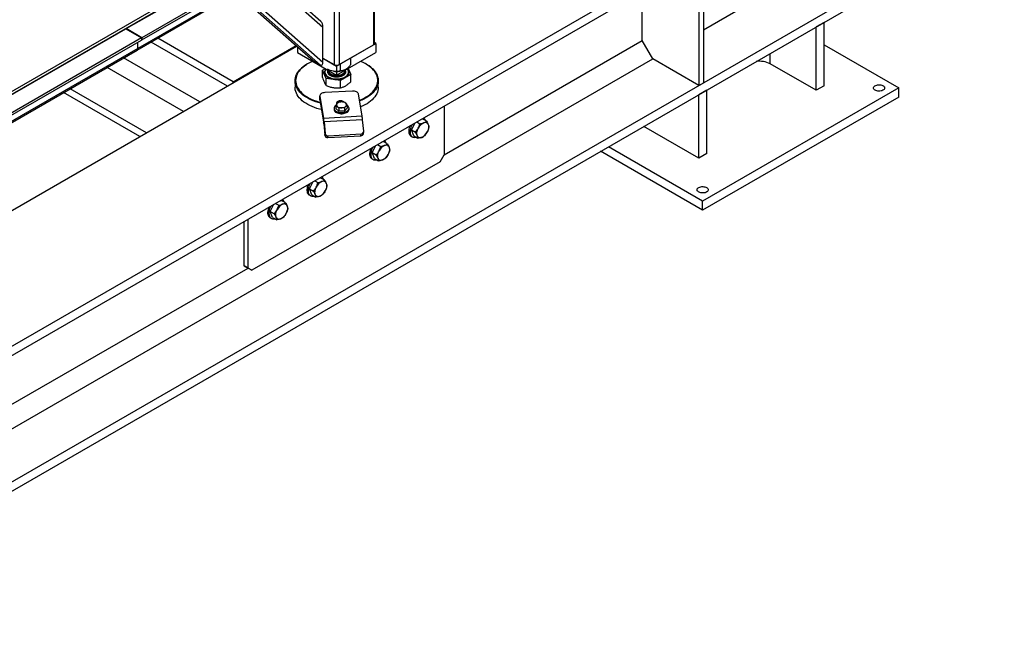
# Model space of a CAD drawing. Header units: millimetres. Extents: x 0 to 841, y 0 to 594.
# Tile 76 of 111: x 699 to 731, y 307 to 328. Entities that reach past the tile are written whole.
import ezdxf

# ---------------------------------------------------------------- set-up
doc = ezdxf.new("R2010")
doc.units = ezdxf.units.MM
doc.layers.add('TRAIT-FORT', color=4, linetype='Continuous', lineweight=25)

msp = doc.modelspace()

# ---------------------------------------------------------------- linework, layer by layer
at = {"layer": 'TRAIT-FORT', "color": 4, "linetype": 'Continuous', "lineweight": 25}
for p, q in [((702.287, 327.271), (730.564, 343.596)), ((731.078, 343.299), (702.801, 326.974)), ((702.801, 326.9), (731.078, 343.224)), ((702.65, 326.568), (730.934, 342.896)), ((730.956, 342.946), (702.672, 326.618)), ((689.946, 311.893), (728.259, 334.01)), ((689.946, 311.589), (728.259, 333.706)), ((710.668, 332.213), (695.988, 323.739)), ((695.988, 323.65), (710.668, 332.124)), ((710.399, 330.01), (710.399, 326.743)), ((710.431, 326.788), (710.431, 330.028)), ((721.213, 329.639), (721.213, 325.497)), ((689.946, 307.447), (728.259, 329.564)), ((689.946, 307.142), (728.259, 329.259)), ((709.113, 329.324), (709.113, 326.09)), ((709.268, 329.326), (709.268, 326.09)), ((721.059, 329.55), (721.059, 325.408)), ((706.999, 328.863), (708.74, 327.325)), ((708.676, 327.504), (707.083, 328.911)), ((706.048, 328.314), (708.419, 326.22)), ((706.049, 328.315), (708.432, 326.211)), ((706.098, 328.343), (708.663, 326.077)), ((706.212, 328.409), (708.74, 326.176)), ((719.204, 326.879), (719.204, 328.479)), ((721.213, 327.237), (723.511, 328.564)), ((708.74, 326.176), (708.74, 327.325)), ((725.173, 327.478), (724.91, 327.326)), ((724.91, 325.248), (724.91, 327.326)), ((725.173, 325.4), (725.173, 327.478)), ((671.739, 309.637), (702.28, 327.267)), ((702.28, 327.267), (702.794, 326.971)), ((702.287, 327.271), (702.287, 327.264)), ((702.801, 326.974), (702.287, 327.271)), ((702.794, 326.971), (672.254, 309.34)), ((672.254, 309.266), (702.794, 326.896)), ((696.073, 319.883), (707.878, 326.698)), ((702.672, 326.618), (702.672, 326.826)), ((702.672, 326.618), (702.672, 326.826)), ((702.794, 326.971), (702.794, 326.896)), ((702.794, 326.904), (702.801, 326.9)), ((702.801, 326.974), (702.801, 326.9)), ((705.606, 325.386), (703.104, 326.83)), ((705.798, 325.527), (703.322, 326.956)), ((705.798, 325.527), (707.858, 326.716)), ((707.905, 326.674), (707.905, 326.491)), ((709.19, 326.046), (710.476, 326.788)), ((709.268, 326.09), (710.399, 326.743)), ((710.476, 326.788), (710.431, 326.814)), ((710.476, 326.788), (710.476, 326.491)), ((712.712, 323.131), (719.204, 326.879)), ((719.552, 326.278), (719.204, 326.879)), ((725.173, 326.736), (727.616, 325.326)), ((672.09, 308.926), (702.65, 326.568)), ((702.672, 326.618), (672.112, 308.976)), ((707.905, 326.491), (709.19, 325.749)), ((709.19, 325.749), (710.476, 326.491)), ((723.402, 326.118), (723.402, 326.456)), ((689.946, 309.187), (719.552, 326.278)), ((704.705, 324.866), (702.204, 326.311)), ((708.239, 326.119), (708.226, 326.112)), ((708.432, 326.211), (708.663, 326.077)), ((708.74, 326.305), (709.19, 326.046)), ((708.74, 326.305), (709.113, 326.09)), ((709.19, 326.046), (709.19, 325.749)), ((709.316, 325.894), (709.316, 326.118)), ((709.657, 326.091), (709.657, 326.315)), ((710.155, 326.112), (710.142, 326.12)), ((721.059, 325.408), (719.552, 326.278)), ((724.91, 325.248), (723.402, 326.118)), ((704.165, 324.555), (701.663, 325.999)), ((708.724, 325.908), (708.819, 325.963)), ((708.849, 325.639), (708.724, 325.908)), ((708.724, 325.673), (708.724, 325.908)), ((708.802, 325.848), (708.802, 325.847)), ((708.918, 325.906), (708.918, 325.9)), ((708.918, 325.872), (708.918, 325.863)), ((709.657, 325.764), (709.316, 325.567)), ((709.462, 325.906), (709.472, 325.891)), ((709.463, 325.9), (709.463, 325.906)), ((709.463, 325.863), (709.463, 325.872)), ((709.564, 325.964), (709.657, 325.764)), ((709.579, 325.846), (709.579, 325.848)), ((709.657, 325.529), (709.657, 325.764)), ((705.798, 325.497), (705.798, 325.527)), ((707.827, 325.556), (707.827, 325.348)), ((709.316, 325.567), (708.849, 325.639)), ((708.849, 325.404), (708.849, 325.639)), ((709.316, 325.332), (709.316, 325.567)), ((710.554, 325.348), (710.554, 325.556)), ((721.059, 325.408), (721.213, 325.497)), ((725.173, 325.4), (724.91, 325.248)), ((702.738, 323.731), (700.236, 325.175)), ((702.957, 323.857), (700.455, 325.301)), ((708.637, 325.068), (708.637, 324.95)), ((709.706, 325.224), (708.801, 325.173)), ((710.028, 324.398), (709.905, 325.129)), ((721.323, 325.255), (721.059, 325.103)), ((721.059, 323.025), (721.059, 325.103)), ((727.616, 325.326), (721.188, 321.615)), ((721.323, 323.177), (721.323, 325.255)), ((727.616, 325.029), (727.616, 325.326)), ((708.637, 324.95), (708.638, 324.939)), ((708.638, 325.058), (708.761, 324.327)), ((708.638, 324.939), (708.638, 325.058)), ((708.638, 324.939), (708.761, 324.208)), ((709.162, 324.756), (709.162, 324.656)), ((709.189, 324.825), (709.193, 324.8)), ((709.539, 324.765), (709.539, 324.665)), ((709.544, 324.748), (709.539, 324.751)), ((727.616, 325.029), (721.188, 321.318)), ((709.105, 324.661), (709.105, 324.624)), ((709.263, 324.564), (709.162, 324.656)), ((709.263, 324.663), (709.263, 324.564)), ((709.452, 324.569), (709.263, 324.564)), ((709.452, 324.668), (709.452, 324.569)), ((709.452, 324.569), (709.539, 324.665)), ((709.596, 324.624), (709.596, 324.661)), ((712.712, 324.731), (712.712, 323.131)), ((710.028, 324.398), (708.761, 324.327)), ((708.761, 324.327), (708.761, 324.208)), ((708.775, 324.212), (708.768, 324.15)), ((708.768, 324.15), (708.803, 323.774)), ((710.042, 324.283), (708.775, 324.212)), ((708.775, 324.212), (708.81, 323.835)), ((710.076, 323.906), (710.042, 324.283)), ((711.643, 323.95), (711.762, 324.183)), ((711.814, 324.213), (711.919, 324.152)), ((711.946, 324.289), (712.005, 324.311)), ((712.138, 324.234), (712.005, 324.311)), ((708.803, 323.774), (708.81, 323.835)), ((708.908, 323.758), (709.994, 323.819)), ((709.987, 323.758), (709.994, 323.819)), ((710.069, 323.83), (710.076, 323.891)), ((711.643, 323.95), (711.776, 323.873)), ((711.719, 323.752), (711.643, 323.95)), ((721.059, 323.025), (719.259, 324.064)), ((708.901, 323.697), (708.908, 323.758)), ((708.901, 323.697), (709.987, 323.758)), ((710.529, 323.471), (710.634, 323.41)), ((710.661, 323.547), (710.72, 323.569)), ((710.853, 323.492), (710.72, 323.569)), ((711.631, 323.745), (711.67, 323.722)), ((711.719, 323.752), (711.852, 323.675)), ((710.357, 323.207), (710.476, 323.44)), ((710.357, 323.207), (710.49, 323.131)), ((710.433, 323.01), (710.357, 323.207)), ((712.583, 322.908), (712.712, 323.131)), ((721.188, 321.318), (717.845, 323.248)), ((721.188, 321.615), (718.102, 323.396)), ((721.323, 323.177), (721.059, 323.025)), ((712.583, 322.908), (706.412, 319.346)), ((710.346, 323.002), (710.384, 322.98)), ((710.433, 323.01), (710.566, 322.933)), ((708.3, 322.02), (708.419, 322.253)), ((708.472, 322.283), (708.577, 322.223)), ((708.604, 322.359), (708.663, 322.381)), ((708.796, 322.304), (708.663, 322.381)), ((708.3, 322.02), (708.433, 321.943)), ((708.376, 321.822), (708.3, 322.02)), ((707.014, 321.278), (707.134, 321.511)), ((707.186, 321.541), (707.291, 321.48)), ((707.318, 321.617), (707.377, 321.639)), ((707.51, 321.562), (707.377, 321.639)), ((708.289, 321.815), (708.327, 321.793)), ((708.376, 321.822), (708.509, 321.745)), ((721.188, 321.318), (721.188, 321.615)), ((707.014, 321.278), (707.148, 321.201)), ((707.09, 321.08), (707.014, 321.278)), ((706.155, 319.494), (706.155, 320.946)), ((706.284, 319.42), (706.284, 321.02)), ((707.003, 321.073), (707.041, 321.05)), ((707.09, 321.08), (707.224, 321.003)), ((698.03, 314.655), (706.284, 319.42)), ((706.155, 319.494), (706.284, 319.42)), ((706.284, 319.42), (706.155, 319.494)), ((706.284, 319.42), (706.412, 319.346)), ((706.412, 319.346), (706.284, 319.42))]:
    msp.add_line(p, q, dxfattribs=at)
at = {"layer": 'TRAIT-FORT', "color": 4, "linetype": 'Continuous', "lineweight": 25, "flags": 128}
for points in [[(702.65, 326.568), (702.65, 326.568), (702.659, 326.576), (702.666, 326.587), (702.671, 326.602), (702.672, 326.618)], [(702.65, 326.568), (702.65, 326.568), (702.659, 326.576), (702.666, 326.587), (702.671, 326.601), (702.672, 326.618)], [(708.034, 325.138), (707.987, 325.185), (707.946, 325.234), (707.91, 325.285), (707.881, 325.336), (707.858, 325.389), (707.841, 325.442), (707.831, 325.497), (707.827, 325.551), (707.829, 325.605), (707.839, 325.659), (707.854, 325.713), (707.876, 325.766), (707.904, 325.818), (707.939, 325.868), (707.979, 325.917), (708.025, 325.965), (708.077, 326.01), (708.134, 326.053), (708.196, 326.094), (708.226, 326.112)], [(708.406, 326.201), (708.345, 326.175), (708.275, 326.14), (708.209, 326.102), (708.148, 326.061), (708.092, 326.019), (708.041, 325.974), (707.995, 325.927), (707.956, 325.879), (707.922, 325.829), (707.894, 325.778), (707.872, 325.726), (707.857, 325.673), (707.848, 325.619), (707.845, 325.566), (707.849, 325.512), (707.859, 325.459), (707.875, 325.406), (707.898, 325.354), (707.927, 325.303), (707.962, 325.253), (708.003, 325.205), (708.049, 325.159)], [(709.939, 324.925), (709.999, 324.95), (710.071, 324.983), (710.139, 325.02), (710.203, 325.059), (710.262, 325.1), (710.315, 325.144), (710.364, 325.19), (710.406, 325.238), (710.443, 325.287), (710.474, 325.337), (710.499, 325.389), (710.517, 325.442), (710.53, 325.495), (710.535, 325.548), (710.535, 325.602), (710.528, 325.655), (710.514, 325.709), (710.495, 325.761), (710.469, 325.812), (710.437, 325.863), (710.399, 325.912), (710.355, 325.959), (710.306, 326.004), (710.252, 326.048), (710.192, 326.089), (710.128, 326.128), (710.059, 326.164), (709.986, 326.197), (709.975, 326.201)], [(710.155, 326.112), (710.206, 326.081), (710.266, 326.039), (710.321, 325.995), (710.371, 325.949), (710.415, 325.901), (710.454, 325.852), (710.486, 325.801), (710.513, 325.749), (710.532, 325.695), (710.546, 325.642), (710.553, 325.587), (710.553, 325.533), (710.548, 325.479), (710.535, 325.425), (710.516, 325.372), (710.491, 325.319), (710.46, 325.268), (710.423, 325.218), (710.379, 325.17), (710.33, 325.124), (710.276, 325.079), (710.217, 325.037), (710.152, 324.998), (710.083, 324.96), (710.01, 324.926), (709.943, 324.899)], [(708.802, 325.847), (708.803, 325.831), (708.81, 325.802), (708.823, 325.775), (708.842, 325.748), (708.866, 325.723), (708.896, 325.7), (708.931, 325.68), (708.97, 325.662), (709.013, 325.647), (709.058, 325.636), (709.106, 325.628), (709.155, 325.623), (709.205, 325.623), (709.254, 325.626), (709.303, 325.632), (709.349, 325.642), (709.393, 325.656), (709.434, 325.672), (709.471, 325.692), (709.503, 325.713), (709.53, 325.738), (709.551, 325.764), (709.566, 325.791), (709.576, 325.819), (709.579, 325.846)], [(708.844, 325.949), (708.84, 325.944), (708.821, 325.918), (708.809, 325.89), (708.803, 325.861), (708.803, 325.832), (708.81, 325.804), (708.823, 325.776), (708.842, 325.75), (708.866, 325.725), (708.896, 325.702), (708.931, 325.681), (708.97, 325.664), (709.013, 325.649), (709.058, 325.637), (709.106, 325.629), (709.155, 325.625), (709.205, 325.624), (709.254, 325.627), (709.303, 325.634), (709.349, 325.644), (709.393, 325.657), (709.434, 325.674), (709.471, 325.693), (709.503, 325.715), (709.53, 325.739), (709.551, 325.765), (709.566, 325.792), (709.576, 325.821), (709.579, 325.849), (709.575, 325.878), (709.565, 325.906), (709.565, 325.906)], [(708.803, 325.776), (708.82, 325.748), (708.842, 325.721), (708.87, 325.697), (708.904, 325.674), (708.942, 325.654), (708.984, 325.638), (709.03, 325.624), (709.078, 325.614), (709.129, 325.608), (709.18, 325.605), (709.231, 325.606), (709.282, 325.611), (709.331, 325.619), (709.378, 325.632), (709.422, 325.647), (709.462, 325.666), (709.497, 325.687), (709.527, 325.711), (709.553, 325.737), (709.572, 325.764), (709.584, 325.793), (709.591, 325.823), (709.59, 325.852), (709.584, 325.882), (709.57, 325.91), (709.56, 325.927)], [(709.082, 325.878), (709.03, 325.888), (708.981, 325.902), (708.936, 325.919), (708.895, 325.94), (708.895, 325.94)], [(708.918, 325.9), (708.918, 325.895), (708.922, 325.871), (708.933, 325.848), (708.95, 325.826), (708.973, 325.805), (709, 325.787), (709.032, 325.772), (709.068, 325.759), (709.107, 325.75), (709.147, 325.745), (709.189, 325.743), (709.23, 325.744), (709.271, 325.75), (709.31, 325.758), (709.346, 325.771), (709.378, 325.786), (709.406, 325.804), (709.429, 325.824), (709.446, 325.846), (709.458, 325.869), (709.463, 325.893), (709.463, 325.9)], [(708.919, 325.886), (708.919, 325.885), (708.918, 325.861), (708.925, 325.837), (708.937, 325.814), (708.955, 325.792), (708.979, 325.772), (709.008, 325.755), (709.041, 325.74), (709.077, 325.729), (709.116, 325.72), (709.157, 325.716), (709.199, 325.715), (709.241, 325.717), (709.281, 325.723), (709.319, 325.733), (709.354, 325.746), (709.386, 325.762), (709.413, 325.78), (709.434, 325.801), (709.45, 325.823), (709.46, 325.847), (709.463, 325.871), (709.462, 325.886)], [(708.918, 325.863), (708.918, 325.858), (708.918, 325.855)], [(708.918, 325.855), (708.922, 325.834), (708.933, 325.811), (708.95, 325.788), (708.973, 325.768), (709, 325.75), (709.032, 325.735), (709.068, 325.722), (709.107, 325.713), (709.147, 325.707), (709.189, 325.705), (709.23, 325.707), (709.271, 325.712), (709.31, 325.721), (709.346, 325.733), (709.378, 325.749), (709.406, 325.767), (709.429, 325.787), (709.446, 325.809), (709.458, 325.832), (709.463, 325.856), (709.463, 325.863)], [(709.565, 325.906), (709.549, 325.933), (709.537, 325.949)], [(726.844, 325.251), (726.823, 325.267), (726.806, 325.284), (726.795, 325.303), (726.791, 325.323), (726.794, 325.343), (726.803, 325.362), (726.818, 325.38), (726.839, 325.396), (726.864, 325.409), (726.894, 325.42), (726.926, 325.427), (726.96, 325.43), (726.995, 325.43), (727.028, 325.426), (727.06, 325.418), (727.089, 325.406), (727.113, 325.392), (727.133, 325.376), (727.146, 325.358), (727.154, 325.338), (727.154, 325.318), (727.149, 325.298), (727.137, 325.28), (727.119, 325.263), (727.095, 325.248), (727.068, 325.236), (727.037, 325.227), (727.003, 325.222), (726.969, 325.221), (726.935, 325.223), (726.902, 325.229), (726.871, 325.239), (726.844, 325.251)], [(708.693, 324.615), (708.628, 324.631), (708.543, 324.655), (708.462, 324.682), (708.384, 324.713), (708.31, 324.746), (708.241, 324.783), (708.175, 324.822), (708.115, 324.864), (708.06, 324.908), (708.01, 324.954), (707.965, 325.002), (707.927, 325.051), (707.895, 325.103), (707.868, 325.155), (707.849, 325.208), (707.835, 325.262), (707.828, 325.316), (707.827, 325.348)], [(708.656, 324.831), (708.585, 324.85), (708.502, 324.876), (708.423, 324.905), (708.347, 324.937), (708.275, 324.972), (708.207, 325.01), (708.144, 325.051), (708.086, 325.093), (708.034, 325.138)], [(708.049, 325.159), (708.101, 325.114), (708.158, 325.072), (708.22, 325.032), (708.287, 324.995), (708.358, 324.96), (708.433, 324.929), (708.511, 324.9), (708.593, 324.874), (708.651, 324.859)], [(708.801, 325.173), (708.766, 325.169), (708.733, 325.161), (708.704, 325.15), (708.679, 325.135), (708.659, 325.118), (708.645, 325.099), (708.638, 325.079), (708.638, 325.058)], [(709.905, 325.129), (709.898, 325.149), (709.884, 325.169), (709.864, 325.186), (709.839, 325.2), (709.81, 325.212), (709.777, 325.22), (709.742, 325.224), (709.706, 325.224)], [(710.554, 325.348), (710.551, 325.298), (710.542, 325.244), (710.527, 325.19), (710.505, 325.138), (710.476, 325.086), (710.442, 325.035), (710.402, 324.986), (710.356, 324.939), (710.304, 324.893), (710.247, 324.85), (710.185, 324.809), (710.118, 324.771), (710.047, 324.735), (709.976, 324.704)], [(709.161, 324.751), (709.157, 324.748), (709.134, 324.728), (709.118, 324.707), (709.108, 324.684), (709.105, 324.661), (709.108, 324.637), (709.118, 324.615), (709.135, 324.593), (709.157, 324.574), (709.184, 324.556), (709.216, 324.542), (709.252, 324.531), (709.29, 324.523), (709.33, 324.52), (709.371, 324.52), (709.411, 324.523), (709.449, 324.531), (709.485, 324.542), (709.517, 324.557), (709.544, 324.574), (709.566, 324.593), (709.583, 324.615), (709.592, 324.637), (709.596, 324.661), (709.592, 324.684), (709.583, 324.707), (709.566, 324.728), (709.544, 324.748), (709.544, 324.748)], [(709.434, 324.858), (709.424, 324.871), (709.407, 324.884), (709.385, 324.894), (709.359, 324.902), (709.332, 324.905), (709.303, 324.906), (709.275, 324.902), (709.249, 324.895), (709.227, 324.885), (709.208, 324.873), (709.196, 324.858), (709.189, 324.842), (709.189, 324.825)], [(709.105, 324.624), (709.105, 324.624), (709.108, 324.6), (709.118, 324.578), (709.135, 324.556), (709.157, 324.537), (709.184, 324.519), (709.216, 324.505), (709.252, 324.494), (709.29, 324.486), (709.33, 324.482), (709.371, 324.482), (709.411, 324.486), (709.449, 324.494), (709.485, 324.505), (709.517, 324.519), (709.544, 324.537), (709.566, 324.556), (709.583, 324.578), (709.592, 324.6), (709.596, 324.624)], [(711.659, 324.123), (711.639, 324.081), (711.621, 324.037), (711.608, 323.992), (711.599, 323.949), (711.595, 323.907), (711.595, 323.868), (711.6, 323.831), (711.609, 323.798), (711.623, 323.77), (711.64, 323.746), (711.662, 323.727), (711.687, 323.714), (711.715, 323.707), (711.745, 323.706), (711.777, 323.71), (711.787, 323.713)], [(712.194, 324.125), (712.201, 324.101), (712.205, 324.075), (712.205, 324.046), (712.202, 324.015), (712.196, 323.983), (712.187, 323.951), (712.175, 323.918), (712.16, 323.886)], [(711.593, 324.085), (711.583, 324.059), (711.57, 324.015), (711.561, 323.971), (711.556, 323.929), (711.557, 323.89), (711.561, 323.853), (711.571, 323.82), (711.584, 323.792), (711.602, 323.768), (711.623, 323.749), (711.631, 323.745)], [(711.831, 323.764), (711.824, 323.788), (711.82, 323.814), (711.82, 323.843), (711.823, 323.874), (711.829, 323.905), (711.838, 323.938), (711.85, 323.97), (711.865, 324.003)], [(710.307, 323.342), (710.297, 323.317), (710.284, 323.272), (710.275, 323.229), (710.271, 323.187), (710.271, 323.148), (710.276, 323.111), (710.285, 323.078), (710.299, 323.05), (710.316, 323.026), (710.338, 323.007), (710.346, 323.002)], [(710.373, 323.381), (710.353, 323.339), (710.336, 323.295), (710.322, 323.25), (710.314, 323.207), (710.309, 323.165), (710.309, 323.125), (710.314, 323.089), (710.324, 323.056), (710.337, 323.028), (710.355, 323.004), (710.376, 322.985), (710.401, 322.972), (710.429, 322.965), (710.459, 322.963), (710.491, 322.968), (710.501, 322.97)], [(710.546, 323.022), (710.538, 323.046), (710.535, 323.072), (710.534, 323.101), (710.537, 323.132), (710.543, 323.163), (710.552, 323.196), (710.564, 323.228), (710.579, 323.26)], [(710.908, 323.383), (710.915, 323.359), (710.919, 323.332), (710.919, 323.304), (710.917, 323.273), (710.911, 323.241), (710.901, 323.209), (710.889, 323.176), (710.874, 323.144)], [(708.25, 322.155), (708.24, 322.129), (708.227, 322.085), (708.218, 322.042), (708.214, 322), (708.214, 321.96), (708.219, 321.924), (708.228, 321.891), (708.242, 321.862), (708.259, 321.838), (708.281, 321.82), (708.289, 321.815)], [(708.316, 322.194), (708.296, 322.151), (708.279, 322.107), (708.265, 322.063), (708.257, 322.019), (708.252, 321.978), (708.252, 321.938), (708.257, 321.901), (708.266, 321.869), (708.28, 321.84), (708.298, 321.816), (708.319, 321.798), (708.344, 321.785), (708.372, 321.777), (708.402, 321.776), (708.434, 321.78), (708.444, 321.783)], [(708.851, 322.195), (708.858, 322.171), (708.862, 322.145), (708.862, 322.116), (708.86, 322.086), (708.854, 322.054), (708.844, 322.021), (708.832, 321.989), (708.817, 321.957)], [(708.488, 321.834), (708.481, 321.858), (708.478, 321.885), (708.477, 321.913), (708.48, 321.944), (708.486, 321.976), (708.495, 322.008), (708.507, 322.041), (708.522, 322.073)], [(721.316, 322.06), (721.338, 322.045), (721.355, 322.027), (721.365, 322.008), (721.369, 321.988), (721.367, 321.968), (721.358, 321.949), (721.343, 321.931), (721.322, 321.915), (721.297, 321.902), (721.267, 321.891), (721.235, 321.884), (721.201, 321.881), (721.166, 321.882), (721.132, 321.886), (721.101, 321.894), (721.072, 321.905), (721.048, 321.919), (721.028, 321.935), (721.014, 321.954), (721.007, 321.973), (721.006, 321.993), (721.012, 322.013), (721.024, 322.032), (721.042, 322.049), (721.065, 322.063), (721.093, 322.075), (721.124, 322.084), (721.157, 322.089), (721.192, 322.091), (721.226, 322.088), (721.259, 322.082), (721.29, 322.073), (721.316, 322.06)], [(706.964, 321.413), (706.955, 321.387), (706.941, 321.343), (706.932, 321.299), (706.928, 321.257), (706.928, 321.218), (706.933, 321.181), (706.942, 321.149), (706.956, 321.12), (706.974, 321.096), (706.995, 321.078), (707.003, 321.073)], [(707.031, 321.451), (707.01, 321.409), (706.993, 321.365), (706.98, 321.321), (706.971, 321.277), (706.967, 321.235), (706.967, 321.196), (706.972, 321.159), (706.981, 321.126), (706.994, 321.098), (707.012, 321.074), (707.034, 321.055), (707.058, 321.042), (707.086, 321.035), (707.116, 321.034), (707.148, 321.038), (707.158, 321.041)], [(707.203, 321.092), (707.196, 321.116), (707.192, 321.142), (707.191, 321.171), (707.194, 321.202), (707.2, 321.234), (707.209, 321.266), (707.222, 321.299), (707.236, 321.331)], [(707.565, 321.453), (707.572, 321.429), (707.576, 321.403), (707.577, 321.374), (707.574, 321.343), (707.568, 321.312), (707.559, 321.279), (707.547, 321.247), (707.532, 321.214)]]:
    msp.add_lwpolyline(points, dxfattribs=at)
at = {"layer": 'TRAIT-FORT', "color": 4, "linetype": 'Continuous', "lineweight": 25}
for centre, radius, start, end in [((710.376, 326.793), 0.0548, 294.3156, 354.2929), ((709.19, 326.239), 0.168, 242.6263, 297.3737), ((723.056, 325.448), 0.754, 62.6891, 98.205), ((708.936, 325.836), 0.146, 141.8618, 204.2945), ((709.191, 326.511), 0.643, 260.2463, 297.3176), ((709.25, 324.772), 0.063, 135.3983, 233.0307), ((709.337, 324.67), 0.197, 88.1226, 132.07), ((709.358, 324.653), 0.214, 52.5074, 93.9134), ((709.45, 324.773), 0.0631, 315.5704, 52.7552), ((709.342, 324.891), 0.214, 232.5274, 273.995), ((709.364, 324.874), 0.197, 268.1226, 312.07), ((706.922, 324.043), 1.86, 5.1872, 8.7687), ((707.968, 324.083), 0.803, 4.8161, 8.9617), ((708.189, 324.114), 1.86, 5.1872, 8.7687), ((712.201, 323.846), 0.371, 114.7403, 155.0553), ((711.949, 324.223), 0.155, 12.3462, 52.1259), ((712.094, 324.088), 0.106, 20.1765, 116.8719), ((708.892, 323.787), 0.0907, 188.2867, 275.2993), ((708.9, 323.848), 0.0911, 188.4503, 275.1653), ((709.986, 323.842), 0.0843, 270.4952, 351.6221), ((709.993, 323.902), 0.0834, 270.2803, 2.7945), ((711.823, 324.043), 0.371, 294.7413, 335.0543), ((710.663, 323.481), 0.155, 12.3462, 52.1259), ((710.808, 323.346), 0.106, 20.1765, 116.8719), ((711.931, 323.8), 0.106, 200.0878, 296.9606), ((710.916, 323.104), 0.371, 114.7214, 155.0743), ((710.538, 323.301), 0.372, 294.7403, 335.0424), ((710.645, 323.058), 0.106, 200.0916, 296.8927), ((708.859, 321.916), 0.371, 114.7421, 155.0536), ((708.607, 322.294), 0.154, 12.1669, 52.3052), ((708.751, 322.159), 0.106, 20.0878, 116.9606), ((708.588, 321.871), 0.106, 200.1765, 296.8719), ((708.481, 322.113), 0.371, 294.7396, 335.0561), ((707.573, 321.174), 0.371, 114.7403, 155.0553), ((707.32, 321.551), 0.155, 12.3462, 52.1259), ((707.466, 321.417), 0.106, 20.1765, 116.8719), ((707.195, 321.371), 0.371, 294.7396, 335.0561), ((707.302, 321.128), 0.106, 200.0878, 296.9606)]:
    msp.add_arc(centre, radius, start, end, dxfattribs=at)
for centre, start_param, end_param in [((708.663, 327.37), 4.317762, 5.725732), ((708.432, 326.354), 2.584139, 2.746965), ((708.663, 326.221), 2.746965, 4.317762)]:
    msp.add_ellipse(centre, major_axis=(-0.03, 0.15), ratio=0.475683, start_param=start_param, end_param=end_param, dxfattribs=at)
for points, knots in [([(709.486, 325.94), (709.489, 325.942), (709.513, 325.956), (709.559, 325.99), (709.612, 326.041), (709.644, 326.077), (709.657, 326.091)], [0, 0, 0, 0, 0.050633, 0.402623, 0.7677135, 1, 1, 1, 1]), ([(708.909, 325.805), (708.906, 325.815), (708.898, 325.835), (708.9, 325.868), (708.908, 325.892), (708.917, 325.904), (708.918, 325.906)], [0, 0, 0, 0, 0.29726, 0.613427, 0.942106, 1, 1, 1, 1]), ([(709.472, 325.891), (709.475, 325.881), (709.483, 325.861), (709.481, 325.828), (709.469, 325.795), (709.444, 325.763), (709.409, 325.735), (709.366, 325.713), (709.317, 325.696), (709.266, 325.685), (709.212, 325.68), (709.156, 325.68), (709.099, 325.687), (709.044, 325.702), (708.995, 325.722), (708.956, 325.747), (708.926, 325.775), (708.915, 325.795), (708.909, 325.805)], [0, 0, 0, 0, 0.05822, 0.119941, 0.184218, 0.249954, 0.315545, 0.379917, 0.441647, 0.50001, 0.558179, 0.6199, 0.684433, 0.749885, 0.8158, 0.880034, 0.941765, 1, 1, 1, 1]), ([(709.082, 325.878), (709.103, 325.875), (709.144, 325.87), (709.203, 325.873), (709.261, 325.881), (709.297, 325.89), (709.316, 325.894)], [0, 0, 0, 0, 0.249589, 0.504386, 0.75067, 1, 1, 1, 1]), ([(709.316, 325.894), (709.336, 325.895), (709.372, 325.897), (709.43, 325.911), (709.467, 325.93), (709.486, 325.94)], [0, 0, 0, 0, 0.370649, 0.681445, 1, 1, 1, 1]), ([(708.724, 325.673), (708.734, 325.643), (708.755, 325.581), (708.776, 325.533), (708.787, 325.508)], [0, 0, 0, 0, 0.495277, 1, 1, 1, 1]), ([(708.787, 325.508), (708.797, 325.487), (708.818, 325.444), (708.839, 325.417), (708.849, 325.404)], [0, 0, 0, 0, 0.494163, 1, 1, 1, 1]), ([(708.849, 325.404), (708.887, 325.389), (708.963, 325.36), (709.042, 325.345), (709.082, 325.337)], [0, 0, 0, 0, 0.496103, 1, 1, 1, 1]), ([(709.316, 325.332), (709.343, 325.339), (709.399, 325.354), (709.457, 325.384), (709.486, 325.4)], [0, 0, 0, 0, 0.495755, 1, 1, 1, 1]), ([(709.486, 325.4), (709.515, 325.418), (709.573, 325.454), (709.629, 325.504), (709.657, 325.529)], [0, 0, 0, 0, 0.494793, 1, 1, 1, 1]), ([(709.082, 325.337), (709.121, 325.333), (709.2, 325.324), (709.277, 325.329), (709.316, 325.332)], [0, 0, 0, 0, 0.494514, 1, 1, 1, 1]), ([(709.162, 324.756), (709.169, 324.767), (709.183, 324.789), (709.198, 324.807), (709.205, 324.816)], [0, 0, 0, 0, 0.494866, 1, 1, 1, 1]), ([(709.212, 324.721), (709.208, 324.725), (709.191, 324.74), (709.175, 324.749), (709.162, 324.756)], [0, 0, 0, 0, 0.219317, 1, 1, 1, 1]), ([(709.205, 324.816), (709.206, 324.817), (709.214, 324.826), (709.229, 324.839), (709.242, 324.848), (709.249, 324.852)], [0, 0, 0, 0, 0.069661, 0.530102, 1, 1, 1, 1]), ([(709.343, 324.866), (709.341, 324.866), (709.324, 324.866), (709.292, 324.862), (709.263, 324.856), (709.249, 324.852)], [0, 0, 0, 0, 0.07154, 0.530808, 1, 1, 1, 1]), ([(709.438, 324.857), (709.422, 324.86), (709.392, 324.866), (709.36, 324.866), (709.343, 324.866)], [0, 0, 0, 0, 0.495611, 1, 1, 1, 1]), ([(709.489, 324.823), (709.485, 324.826), (709.468, 324.841), (709.451, 324.85), (709.438, 324.857)], [0, 0, 0, 0, 0.2193849, 1, 1, 1, 1]), ([(709.539, 324.765), (709.536, 324.769), (709.519, 324.791), (709.502, 324.809), (709.489, 324.823)], [0, 0, 0, 0, 0.196645, 1, 1, 1, 1]), ([(709.495, 324.728), (709.496, 324.729), (709.504, 324.738), (709.519, 324.752), (709.532, 324.76), (709.539, 324.765)], [0, 0, 0, 0, 0.069566, 0.530245, 1, 1, 1, 1]), ([(709.263, 324.663), (709.26, 324.668), (709.243, 324.69), (709.226, 324.707), (709.212, 324.721)], [0, 0, 0, 0, 0.193894, 1, 1, 1, 1]), ([(709.357, 324.678), (709.355, 324.678), (709.338, 324.677), (709.306, 324.674), (709.277, 324.667), (709.263, 324.663)], [0, 0, 0, 0, 0.069724, 0.52989, 1, 1, 1, 1]), ([(709.452, 324.668), (709.436, 324.671), (709.405, 324.677), (709.373, 324.678), (709.357, 324.678)], [0, 0, 0, 0, 0.495693, 1, 1, 1, 1]), ([(709.452, 324.668), (709.459, 324.679), (709.473, 324.702), (709.488, 324.719), (709.495, 324.728)], [0, 0, 0, 0, 0.494866, 1, 1, 1, 1]), ([(711.865, 324.003), (711.876, 324.026), (711.898, 324.075), (711.912, 324.126), (711.919, 324.152)], [0, 0, 0, 0, 0.494687, 1, 1, 1, 1]), ([(711.919, 324.152), (711.942, 324.156), (711.987, 324.164), (712.026, 324.177), (712.046, 324.183)], [0, 0, 0, 0, 0.495474, 1, 1, 1, 1]), ([(712.046, 324.183), (712.063, 324.191), (712.099, 324.205), (712.125, 324.224), (712.138, 324.234)], [0, 0, 0, 0, 0.494692, 1, 1, 1, 1]), ([(712.138, 324.234), (712.149, 324.215), (712.171, 324.177), (712.186, 324.143), (712.194, 324.125)], [0, 0, 0, 0, 0.495078, 1, 1, 1, 1]), ([(712.194, 324.125), (712.199, 324.109), (712.21, 324.077), (712.213, 324.05), (712.214, 324.036)], [0, 0, 0, 0, 0.494822, 1, 1, 1, 1]), ([(711.776, 323.873), (711.792, 323.893), (711.825, 323.933), (711.852, 323.979), (711.865, 324.003)], [0, 0, 0, 0, 0.495167, 1, 1, 1, 1]), ([(711.831, 323.764), (711.824, 323.781), (711.809, 323.816), (711.787, 323.854), (711.776, 323.873)], [0, 0, 0, 0, 0.494692, 1, 1, 1, 1]), ([(712.16, 323.886), (712.147, 323.864), (712.121, 323.817), (712.088, 323.777), (712.071, 323.757)], [0, 0, 0, 0, 0.494428, 1, 1, 1, 1]), ([(712.214, 324.036), (712.207, 324.011), (712.194, 323.959), (712.171, 323.911), (712.16, 323.886)], [0, 0, 0, 0, 0.495453, 1, 1, 1, 1]), ([(710.76, 323.441), (710.778, 323.448), (710.813, 323.463), (710.839, 323.482), (710.853, 323.492)], [0, 0, 0, 0, 0.495105, 1, 1, 1, 1]), ([(710.853, 323.492), (710.864, 323.473), (710.886, 323.435), (710.901, 323.4), (710.908, 323.383)], [0, 0, 0, 0, 0.495224, 1, 1, 1, 1]), ([(711.852, 323.675), (711.85, 323.688), (711.847, 323.715), (711.837, 323.747), (711.831, 323.764)], [0, 0, 0, 0, 0.49537, 1, 1, 1, 1]), ([(711.979, 323.706), (711.959, 323.699), (711.92, 323.687), (711.875, 323.679), (711.852, 323.675)], [0, 0, 0, 0, 0.494692, 1, 1, 1, 1]), ([(712.071, 323.757), (712.058, 323.747), (712.032, 323.728), (711.997, 323.713), (711.979, 323.706)], [0, 0, 0, 0, 0.49505, 1, 1, 1, 1]), ([(710.49, 323.131), (710.507, 323.15), (710.54, 323.191), (710.566, 323.237), (710.579, 323.26)], [0, 0, 0, 0, 0.495167, 1, 1, 1, 1]), ([(710.546, 323.022), (710.538, 323.039), (710.523, 323.073), (710.501, 323.111), (710.49, 323.131)], [0, 0, 0, 0, 0.494692, 1, 1, 1, 1]), ([(710.579, 323.26), (710.59, 323.284), (710.613, 323.333), (710.626, 323.384), (710.634, 323.41)], [0, 0, 0, 0, 0.494687, 1, 1, 1, 1]), ([(710.634, 323.41), (710.656, 323.414), (710.702, 323.422), (710.741, 323.435), (710.76, 323.441)], [0, 0, 0, 0, 0.495474, 1, 1, 1, 1]), ([(710.874, 323.144), (710.861, 323.121), (710.835, 323.075), (710.802, 323.035), (710.785, 323.014)], [0, 0, 0, 0, 0.494979, 1, 1, 1, 1]), ([(710.929, 323.294), (710.922, 323.268), (710.908, 323.217), (710.886, 323.169), (710.874, 323.144)], [0, 0, 0, 0, 0.495453, 1, 1, 1, 1]), ([(710.908, 323.383), (710.913, 323.367), (710.924, 323.334), (710.927, 323.308), (710.929, 323.294)], [0, 0, 0, 0, 0.49453, 1, 1, 1, 1]), ([(710.566, 322.933), (710.565, 322.946), (710.562, 322.973), (710.551, 323.005), (710.546, 323.022)], [0, 0, 0, 0, 0.49537, 1, 1, 1, 1]), ([(710.693, 322.964), (710.674, 322.957), (710.635, 322.945), (710.589, 322.937), (710.566, 322.933)], [0, 0, 0, 0, 0.4942616, 1, 1, 1, 1]), ([(710.785, 323.014), (710.772, 323.005), (710.746, 322.986), (710.711, 322.971), (710.693, 322.964)], [0, 0, 0, 0, 0.494629, 1, 1, 1, 1]), ([(708.522, 322.073), (708.533, 322.097), (708.555, 322.145), (708.569, 322.197), (708.577, 322.223)], [0, 0, 0, 0, 0.494417, 1, 1, 1, 1]), ([(708.577, 322.223), (708.599, 322.226), (708.645, 322.234), (708.684, 322.247), (708.703, 322.253)], [0, 0, 0, 0, 0.495053, 1, 1, 1, 1]), ([(708.703, 322.253), (708.721, 322.261), (708.756, 322.276), (708.782, 322.295), (708.796, 322.304)], [0, 0, 0, 0, 0.494692, 1, 1, 1, 1]), ([(708.796, 322.304), (708.807, 322.285), (708.829, 322.248), (708.844, 322.213), (708.851, 322.195)], [0, 0, 0, 0, 0.49537, 1, 1, 1, 1]), ([(708.851, 322.195), (708.856, 322.179), (708.867, 322.147), (708.87, 322.12), (708.872, 322.106)], [0, 0, 0, 0, 0.49468, 1, 1, 1, 1]), ([(708.433, 321.943), (708.45, 321.963), (708.483, 322.003), (708.509, 322.05), (708.522, 322.073)], [0, 0, 0, 0, 0.495443, 1, 1, 1, 1]), ([(708.488, 321.834), (708.481, 321.851), (708.466, 321.886), (708.444, 321.924), (708.433, 321.943)], [0, 0, 0, 0, 0.494835, 1, 1, 1, 1]), ([(708.509, 321.745), (708.508, 321.759), (708.505, 321.785), (708.494, 321.818), (708.488, 321.834)], [0, 0, 0, 0, 0.495078, 1, 1, 1, 1]), ([(708.817, 321.957), (708.804, 321.934), (708.778, 321.888), (708.745, 321.847), (708.728, 321.827)], [0, 0, 0, 0, 0.494698, 1, 1, 1, 1]), ([(708.872, 322.106), (708.865, 322.081), (708.851, 322.03), (708.829, 321.981), (708.817, 321.957)], [0, 0, 0, 0, 0.495177, 1, 1, 1, 1]), ([(707.291, 321.48), (707.313, 321.484), (707.359, 321.492), (707.398, 321.505), (707.418, 321.511)], [0, 0, 0, 0, 0.495474, 1, 1, 1, 1]), ([(707.418, 321.511), (707.435, 321.519), (707.47, 321.534), (707.497, 321.553), (707.51, 321.562)], [0, 0, 0, 0, 0.494692, 1, 1, 1, 1]), ([(707.51, 321.562), (707.521, 321.543), (707.543, 321.505), (707.558, 321.471), (707.565, 321.453)], [0, 0, 0, 0, 0.495078, 1, 1, 1, 1]), ([(708.636, 321.776), (708.617, 321.77), (708.578, 321.757), (708.532, 321.749), (708.509, 321.745)], [0, 0, 0, 0, 0.494692, 1, 1, 1, 1]), ([(708.728, 321.827), (708.715, 321.818), (708.689, 321.799), (708.654, 321.784), (708.636, 321.776)], [0, 0, 0, 0, 0.495471, 1, 1, 1, 1]), ([(707.148, 321.201), (707.164, 321.221), (707.197, 321.261), (707.223, 321.307), (707.236, 321.331)], [0, 0, 0, 0, 0.494892, 1, 1, 1, 1]), ([(707.203, 321.092), (707.195, 321.109), (707.181, 321.144), (707.159, 321.182), (707.148, 321.201)], [0, 0, 0, 0, 0.494835, 1, 1, 1, 1]), ([(707.236, 321.331), (707.248, 321.355), (707.27, 321.403), (707.284, 321.454), (707.291, 321.48)], [0, 0, 0, 0, 0.494687, 1, 1, 1, 1]), ([(707.532, 321.214), (707.519, 321.192), (707.493, 321.145), (707.459, 321.105), (707.443, 321.085)], [0, 0, 0, 0, 0.494428, 1, 1, 1, 1]), ([(707.586, 321.364), (707.579, 321.339), (707.565, 321.287), (707.543, 321.239), (707.532, 321.214)], [0, 0, 0, 0, 0.495453, 1, 1, 1, 1]), ([(707.565, 321.453), (707.571, 321.437), (707.582, 321.405), (707.585, 321.378), (707.586, 321.364)], [0, 0, 0, 0, 0.494822, 1, 1, 1, 1]), ([(707.224, 321.003), (707.222, 321.016), (707.219, 321.043), (707.208, 321.076), (707.203, 321.092)], [0, 0, 0, 0, 0.49537, 1, 1, 1, 1]), ([(707.35, 321.034), (707.331, 321.028), (707.292, 321.015), (707.247, 321.007), (707.224, 321.003)], [0, 0, 0, 0, 0.494692, 1, 1, 1, 1]), ([(707.443, 321.085), (707.43, 321.075), (707.403, 321.056), (707.368, 321.041), (707.35, 321.034)], [0, 0, 0, 0, 0.49505, 1, 1, 1, 1])]:
    msp.add_open_spline(points, degree=3, knots=knots, dxfattribs=at)

doc.saveas('drawing.dxf')
